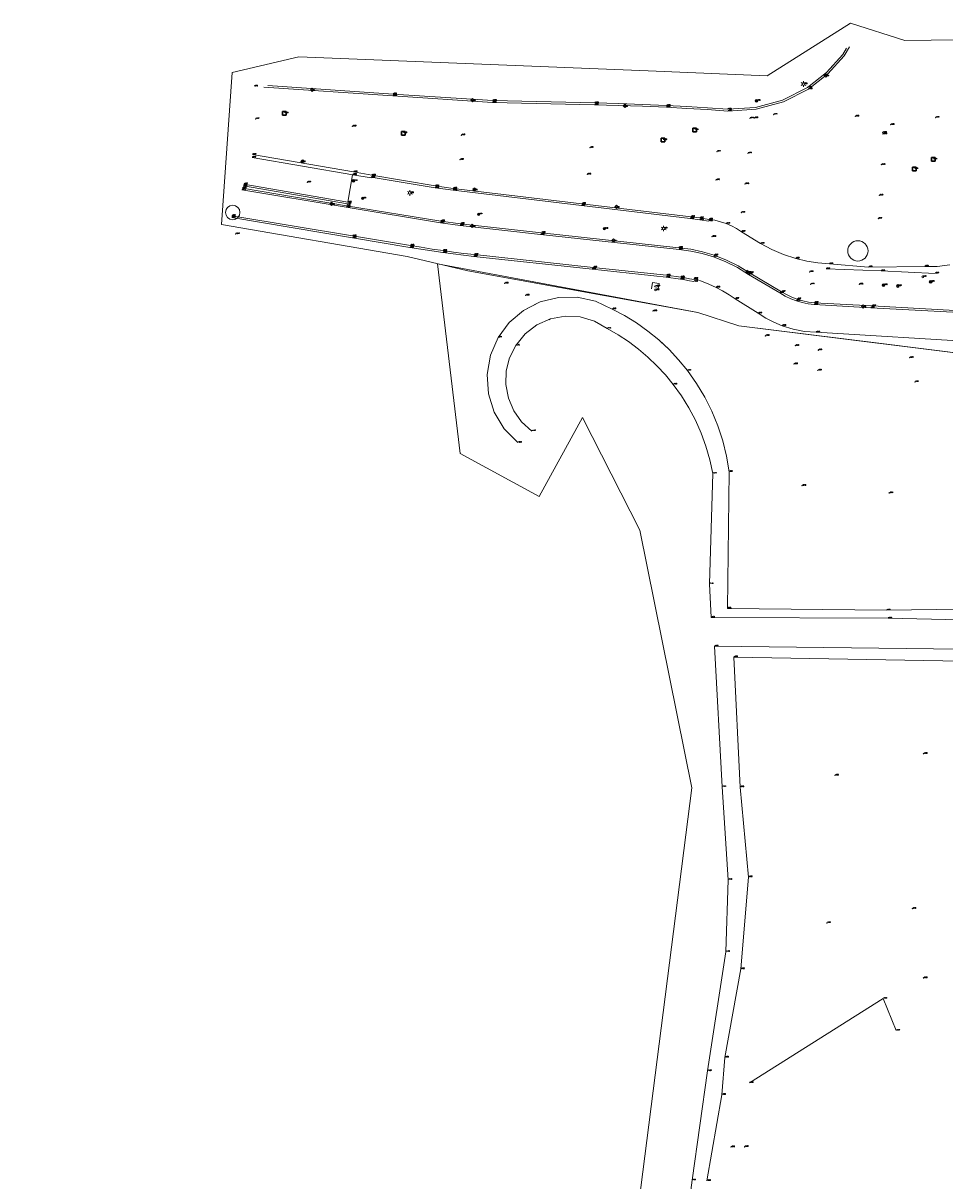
# Model space of a CAD drawing. Header units: metres. Extents: x 102665 to 103901, y 415762 to 419767.
# Tile 72 of 93: x 102954 to 103054, y 419566 to 419692. Entities that reach past the tile are written whole.
import ezdxf
from ezdxf.enums import TextEntityAlignment as Align

# ---------------------------------------------------------------- set-up
doc = ezdxf.new("R2010")
doc.units = ezdxf.units.M
doc.header["$MEASUREMENT"] = 0
for name, color, linetype, lineweight in [('B-GV-GR-BOOM-S', 90, 'Continuous', 13), ('B-OI-RI-GWA_KOLK-S', 30, 'Continuous', 30), ('B-OI-RI-GWA_RIOOLPUT-S', 30, 'Continuous', 30), ('B-WE-IE-TERREINAFSCHEIDING_KUNSTMATIG_HEKWERK-G', 20, 'IE-TERREINAFSCHEIDING-KUNSTMATIG', 13), ('BRANDKRANEN', 5, 'Continuous', 0), ('DTM 15-11-2017_terristrisch', 3, 'Continuous', 0), ('DTM-Bovenkant-band', 6, 'Continuous', 0), ('DTM-Brandkraan', 150, 'Continuous', 0), ('DTM-Fietspadgrens', 40, 'Continuous', 0), ('DTM-Hekwerk', 36, 'Continuous', 0), ('DTM-Hoogtecijfer', 7, 'Continuous', 0), ('DTM-Insteek', 125, 'Continuous', 0), ('DTM-Meetpunt', 40, 'Continuous', 0), ('DTM-Openbaar verlichtingsobject', 41, 'Continuous', 0), ('DTM-Paal', 30, 'Continuous', 0), ('DTM-Rijweggrens', 253, 'Continuous', 0), ('DTM-Teen-sloot', 142, 'Continuous', 0), ('DTM-Verkeersbordpaal', 25, 'Continuous', 0), ('DTM-Voetpadgrens', 30, 'Continuous', 0), ('DTM_26-03-2015_terrestrisch', 102, 'Continuous', 0), ('mp', 7, 'Continuous', 0), ('OPENBARE_VERLICHTINGSOBJEC', 2, 'Continuous', 0), ('PAAL', 30, 'Continuous', 0), ('VERKEERSBORDEN', 30, 'Continuous', 0)]:
    doc.layers.add(name, color=color, linetype=linetype, lineweight=lineweight)
doc.styles.add('null', font='NLCS.shx')
doc.styles.get("Standard").update_dxf_attribs({"font": 'txt.shx'})
doc.linetypes.add('IE-TERREINAFSCHEIDING-KUNSTMATIG', pattern='A,4,["R",null,S=0.7500000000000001,R=90,X=0,Y=0],4,-2', length=10)

# ---------------------------------------------------------------- blocks, each defined once
blk = doc.blocks.new('MP')
at = {"layer": 'mp', "color": 0, "linetype": 'ByBlock', "lineweight": -2, "elevation": -0.036, "flags": 128}
blk.add_lwpolyline([(-0.005000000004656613, -0.008660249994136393), (-0.01000000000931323, 0), (-0.005000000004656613, 0.008660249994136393), (0.005000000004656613, 0.008660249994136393), (0.01000000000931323, 0), (0.005000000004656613, -0.008660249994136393), (-0.005000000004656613, -0.008660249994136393)], close=True, dxfattribs=at)
blk = doc.blocks.new('125')
at = {"layer": 'VERKEERSBORDEN', "color": 0}
for p, q in [((0.2119999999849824, 0.2119999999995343), (-0.2119999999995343, -0.2119999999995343)), ((0.2119999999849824, -0.2119999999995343), (-0.2119999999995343, 0.2119999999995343))]:
    blk.add_line(p, q, dxfattribs=at)
blk.add_circle((0, 0), 0.3000000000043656, dxfattribs=at)
blk = doc.blocks.new('106')
at = {"layer": 'PAAL', "color": 0}
blk.add_circle((0, 0), 0.2, dxfattribs=at)
blk = doc.blocks.new('101')
at = {"color": 0, "linetype": 'ByBlock', "lineweight": -2}
for p, q in [((-0.1748659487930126, 0.1786670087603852), (0.1824680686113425, 0.5283989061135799)), ((0.174865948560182, -0.1786670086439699), (-0.1748659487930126, 0.1786670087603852)), ((0.5321999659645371, 0.1710648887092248), (0.174865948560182, -0.1786670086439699)), ((0.1824680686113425, 0.5283989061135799), (0.5321999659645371, 0.1710648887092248))]:
    blk.add_line(p, q, dxfattribs=at)
blk = doc.blocks.new('135')
at = {"layer": 'OPENBARE_VERLICHTINGSOBJEC', "color": 0}
for p, q in [((-0.5200000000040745, 0.2999999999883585), (-0.2599999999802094, 0.1500000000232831)), ((0, 0.2999999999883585), (0, 0.6000000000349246)), ((0.2599999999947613, 0.1500000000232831), (0.5200000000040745, 0.2999999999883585)), ((-0.5200000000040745, -0.2999999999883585), (-0.2599999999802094, -0.1500000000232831)), ((0, -0.6000000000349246), (0, -0.2999999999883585)), ((0.2599999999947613, -0.1500000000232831), (0.5200000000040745, -0.2999999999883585))]:
    blk.add_line(p, q, dxfattribs=at)
blk.add_circle((0, 0), 0.3, dxfattribs=at)
blk = doc.blocks.new('156')
at = {"layer": 'BRANDKRANEN', "color": 0}
blk.add_ellipse((0, 0), major_axis=(0.3000000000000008, 0), ratio=0.583333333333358, dxfattribs=at)
blk = doc.blocks.new('145')
at = {"linetype": 'ByBlock', "lineweight": -2}
h = blk.add_hatch(color=0, dxfattribs=at)
edge = h.paths.add_edge_path()
edge.add_arc((0, 0), 0.25, 0, 360)
at = {"color": 0, "linetype": 'ByBlock', "lineweight": -2}
blk.add_circle((0, 0), 0.25, dxfattribs=at)
blk = doc.blocks.new('157')
at = {"color": 0, "linetype": 'ByBlock', "lineweight": -2}
for p, q in [((-0.4000000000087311, 0.4000000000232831), (-0.4000000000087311, -0.4000000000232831)), ((0.4000000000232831, 0.3999999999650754), (-0.4000000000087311, 0.4000000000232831)), ((0.4000000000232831, -0.4000000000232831), (0.4000000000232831, 0.3999999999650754)), ((-0.4000000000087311, -0.4000000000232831), (0.4000000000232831, -0.4000000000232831))]:
    blk.add_line(p, q, dxfattribs=at)

msp = doc.modelspace()

# ---------------------------------------------------------------- linework, layer by layer
at = {"layer": 'B-GV-GR-BOOM-S'}
for centre, radius in [((102977.011, 419671.263, -0.641), 0.7894179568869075), ((103044.87, 419667.094, 0.931), 1.098177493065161)]:
    msp.add_circle(centre, radius, dxfattribs=at)
at = {"layer": 'B-WE-IE-TERREINAFSCHEIDING_KUNSTMATIG_HEKWERK-G'}
msp.add_polyline3d([(103023.159, 419662.834, -0.45), (103023.314, 419663.545, -0.513), (103022.586, 419663.679, -0.492), (103022.47, 419662.964, -0.48)], dxfattribs=at)
at = {"layer": 'DTM 15-11-2017_terristrisch'}
msp.add_polyline3d([(103092.4915013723, 419556.095610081, 7.308994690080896), (103097.6514874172, 419611.8799888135, 7.308994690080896), (103103.8986526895, 419620.6674143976, 7.308994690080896), (103110.4433020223, 419620.0716567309, 7.308994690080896), (103113.8643687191, 419629.305900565, 7.308994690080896), (103120.7835292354, 419639.1824456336, 7.308994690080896), (103125.2032924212, 419659.9488557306, 7.308994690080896), (103119.9893692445, 419656.2377211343, 5.384081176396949), (103062.3644234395, 419655.1693068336, 17.02038682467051), (103062.3644234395, 419655.1693068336, 17.02038682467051), (103047.1465207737, 419657.0620912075, 12.16469075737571), (103031.928618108, 419658.9548755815, 7.308994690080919), (103027.5107678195, 419660.3965900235, 6.195518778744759), (102999.2480517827, 419665.7075591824, 2.631238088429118), (103001.6899689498, 419645.1140908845, 7.308994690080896), (103010.2798211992, 419640.4224992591, 7.308994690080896), (103014.9714128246, 419649.0123515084, 7.308994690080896), (103021.2123604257, 419636.7734835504, 7.308994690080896), (103026.8575852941, 419608.8031265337, 7.308994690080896), (103017.7471359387, 419537.6473202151, 7.308994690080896)], dxfattribs=at)
at = {"layer": 'DTM-Bovenkant-band', "extrusion": (-0.003243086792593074, -0.02123548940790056, 0.9997692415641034), "elevation": -9246.52415465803, "flags": 128}
msp.add_lwpolyline([(38439.82128461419, 430311.4541110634), (38451.27367853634, 430311.2213548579), (38451.31646556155, 430314.2471855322)], dxfattribs=at)
at = {"layer": 'DTM-Bovenkant-band'}
for points in [[(102980.8178762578, 419685.0484347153, -0.614194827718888), (102994.417, 419684.123, -0.607), (103005.234, 419683.413, -0.625), (103016.31, 419683.157, -0.663), (103018.9084143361, 419683.0815859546, -0.6756666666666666), (103021.506137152, 419682.985250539, -0.6883333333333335), (103024.103, 419682.868, -0.7010000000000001), (103026.3162199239, 419682.7515233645, -0.7160000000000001), (103028.5285880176, 419682.6198546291, -0.731), (103030.74, 419682.473, -0.746), (103033.7715323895, 419682.661752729, -0.734), (103036.7008922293, 419683.4646643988, -0.7220000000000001), (103039.405, 419684.848, -0.7100000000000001), (103041.4686551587, 419686.4630974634, -0.7066666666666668), (103043.2155330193, 419688.4164612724, -0.7033333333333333), (103043.6428319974, 419689.1093946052, -0.7022978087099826)], [(102979.111, 419677.239, -0.493), (102990.044, 419675.366, -0.496), (102992.033, 419675.021, -0.5550000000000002), (102992.049, 419675.105, -0.5580000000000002), (102998.982, 419673.934, -0.626), (103000.928, 419673.67, -0.633), (103014.883, 419672.02, -0.669), (103026.658, 419670.607, -0.7190000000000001), (103027.7, 419670.4810000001, -0.763), (103028.685, 419670.316, -0.818)], [(103059.907, 419660.381, -0.676), (103046.418, 419661.126, -0.667), (103040.153, 419661.461, -0.667), (103039.5190678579, 419661.5454613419, -0.6666666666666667), (103038.8935012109, 419661.6783900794, -0.6663333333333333), (103038.28, 419661.859, -0.666), (103037.6967290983, 419662.0800638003, -0.6663333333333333), (103037.1316693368, 419662.3442258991, -0.6666666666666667), (103036.588, 419662.65, -0.667), (103033.108, 419664.713, -0.688), (103031.8873618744, 419665.4646221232, -0.6869999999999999), (103030.6050090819, 419666.1052972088, -0.6860000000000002), (103029.271, 419666.63, -0.6850000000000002), (103028.0144160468, 419667.0048796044, -0.6830000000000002), (103026.7316093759, 419667.2768078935, -0.6810000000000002), (103025.431, 419667.444, -0.6790000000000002), (103010.541, 419669.073, -0.69), (103010.541, 419669.073, -0.69), (103001.747, 419670.048, -0.6870000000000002), (102999.599, 419670.331, -0.695), (102989.375, 419672.004, -0.6850000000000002), (102978.07, 419673.92, -0.689)], [(102976.905, 419670.716, -0.544), (102990.017, 419668.525, -0.541), (102996.248, 419667.473, -0.5590000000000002), (102997.4409189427, 419667.2817977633, -0.5590000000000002), (102998.6352759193, 419667.0997941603, -0.5590000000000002), (102999.831, 419666.9270000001, -0.5590000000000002), (103000.9432902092, 419666.7746950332, -0.5633333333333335), (103002.0566425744, 419666.6303592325, -0.5676666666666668), (103003.171, 419666.494, -0.572), (103016.019, 419665.121, -0.566), (103024.064, 419664.232, -0.563), (103024.57808366, 419664.1797132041, -0.563), (103025.0908394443, 419664.1157020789, -0.563), (103025.602, 419664.04, -0.563), (103026.0910293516, 419663.9563522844, -0.5673333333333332), (103026.5781073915, 419663.8620038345, -0.5716666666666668), (103027.063, 419663.757, -0.5760000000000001)]]:
    msp.add_polyline3d(points, dxfattribs=at)
at = {"layer": 'DTM-Fietspadgrens', "extrusion": (-0.0003438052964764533, 5.86947564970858e-05, 0.9999999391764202), "elevation": -11.4457725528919, "flags": 128}
msp.add_lwpolyline([(102978.1746821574, 419674.1413947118), (102989.4796828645, 419672.2113947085)], dxfattribs=at)
at = {"layer": 'DTM-Fietspadgrens'}
for points in [[(103059.99, 419660.182, -0.755), (103046.268, 419660.929, -0.742), (103040.124, 419661.265, -0.7220000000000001), (103039.4707946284, 419661.3440407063, -0.7230000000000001), (103038.826331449, 419661.4766751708, -0.7240000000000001), (103038.195, 419661.662, -0.7250000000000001), (103037.577027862, 419661.9005205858, -0.729), (103036.9809896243, 419662.1895189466, -0.733), (103036.411, 419662.527, -0.737), (103033.006, 419664.546, -0.768), (103031.7968352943, 419665.2896778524, -0.7636666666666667), (103030.5268795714, 419665.9239873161, -0.7593333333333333), (103029.206, 419666.444, -0.755), (103027.9806575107, 419666.81131249, -0.749), (103026.730027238, 419667.0802113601, -0.743), (103025.462, 419667.249, -0.737), (103010.433, 419668.884, -0.745), (103001.688, 419669.857, -0.766), (102999.552, 419670.151, -0.758), (102989.331, 419671.824, -0.761), (102978.013, 419673.724, -0.746)], [(102976.925, 419670.906, -0.639), (102990.026, 419668.724, -0.648), (102996.29, 419667.682, -0.656), (102997.4713279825, 419667.483076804, -0.6576666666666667), (102998.6547059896, 419667.2967364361, -0.6593333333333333), (102999.84, 419667.123, -0.661), (103000.9712037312, 419666.9691818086, -0.6633333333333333), (103002.1039092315, 419666.8268435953, -0.6656666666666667), (103003.238, 419666.696, -0.668), (103016.143, 419665.295, -0.668), (103024.098, 419664.442, -0.657), (103024.6122257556, 419664.3853874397, -0.658), (103025.1252871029, 419664.3190461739, -0.659), (103025.637, 419664.243, -0.66), (103026.1205838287, 419664.1619911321, -0.6623333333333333), (103026.6026356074, 419664.0723148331, -0.6646666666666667), (103027.083, 419663.974, -0.667), (103027.088, 419664.081, -0.666), (103027.8993411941, 419663.8076757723, -0.669), (103028.6947780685, 419663.491035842, -0.672), (103029.472, 419663.132, -0.675), (103030.1863226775, 419662.7554586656, -0.674), (103030.8805873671, 419662.3431034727, -0.673), (103031.553, 419661.896, -0.672), (103034.053, 419660.323, -0.667), (103034.8748674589, 419659.7967894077, -0.666), (103035.7390088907, 419659.3433323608, -0.665), (103036.639, 419658.966, -0.664), (103037.8414894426, 419658.5963003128, -0.6623333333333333), (103039.0775799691, 419658.3623367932, -0.6606666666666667), (103040.332, 419658.267, -0.659), (103058.099, 419657.178, -0.669)]]:
    msp.add_polyline3d(points, dxfattribs=at)
at = {"layer": 'DTM-Hekwerk', "extrusion": (-0.03006878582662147, -0.6463622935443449, 0.7624379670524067), "elevation": -274354.7495382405, "flags": 128}
msp.add_lwpolyline([(83440.20278621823, 323273.243792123), (83434.34323710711, 323273.2499739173), (83428.35889327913, 323273.1618833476)], dxfattribs=at)
at = {"layer": 'DTM-Hoogtecijfer'}
for p in [(103035.719, 419681.894, -0.742), (103044.577, 419681.691, -0.6780000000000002), (102979.49, 419681.423, -0.568), (102989.999, 419680.613, -0.5880000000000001), (103033.159, 419681.494, -0.778), (103033.623, 419681.51, -0.758), (103048.422, 419680.7910000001, -0.645), (103053.316, 419681.5680000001, -0.636), (103001.82, 419679.6550000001, -0.602), (103047.571, 419679.94, -0.6840000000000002), (103047.606, 419679.776, -0.689), (103015.774, 419678.297, -0.608), (103001.67, 419676.994, -0.614), (103029.59, 419677.8780000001, -0.7140000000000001), (103032.936, 419677.699, -0.748), (103015.489, 419675.407, -0.646), (103047.415, 419676.438, -0.7010000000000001), (102985.107, 419674.539, -0.471), (103029.461, 419674.786, -0.7190000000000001), (103032.627, 419674.358, -0.752), (103047.196, 419673.121, -0.752), (103032.212, 419671.258, -0.798), (103047.071, 419670.598, -0.769), (102977.347, 419668.93, -0.469), (103029.04, 419668.627, -0.659), (103039.633, 419664.814, -0.901), (103039.73, 419663.474, -0.7230000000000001), (103045.024, 419663.469, -0.7200000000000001), (103008.802, 419662.261, -0.5580000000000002), (103022.635, 419660.553, -0.526), (103038.076, 419656.798, -0.419), (103050.484, 419655.497, -0.481), (103037.928, 419654.807, -0.627), (103051.053, 419652.874, -0.643)]:
    msp.add_point(p, dxfattribs=at)
at = {"layer": 'DTM-Insteek', "extrusion": (0.0007366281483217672, 0.004258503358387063, 0.9999906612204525), "elevation": 1861.771536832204, "flags": 128}
msp.add_lwpolyline([(103028.4586699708, 419562.0230042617), (103030.0756997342, 419571.3710890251)], dxfattribs=at)
at = {"layer": 'DTM-Insteek'}
for points in [[(103007.974, 419646.281, -0.611), (103006.4900957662, 419647.776419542, -0.6276666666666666), (103005.4000473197, 419649.5792078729, -0.6443333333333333), (103004.7651566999, 419651.5879799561, -0.661), (103004.6211288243, 419653.689766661, -0.6776666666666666), (103004.9760635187, 419655.7663679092, -0.6943333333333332), (103005.81, 419657.701, -0.7110000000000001), (103007.0238851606, 419659.3299300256, -0.6928571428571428), (103008.5760891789, 419660.6404997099, -0.6747142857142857), (103010.3854413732, 419661.5641743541, -0.6565714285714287), (103012.3573238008, 419662.0526514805, -0.6384285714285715), (103014.388619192, 419662.0803867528, -0.6202857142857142), (103016.3731033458, 419661.6459297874, -0.6021428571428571), (103018.207, 419660.772, -0.5840000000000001), (103019.5520979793, 419660.0646516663, -0.5877142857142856), (103020.8470071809, 419659.2691390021, -0.5914285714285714), (103022.085957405, 419658.3890068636, -0.5951428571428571), (103023.2634278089, 419657.4281771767, -0.5988571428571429), (103024.3741715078, 419656.3909314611, -0.6025714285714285), (103025.4132389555, 419655.2818917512, -0.6062857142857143), (103026.376, 419654.1060000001, -0.61), (103027.3660138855, 419652.7044662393, -0.6148571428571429), (103028.2476545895, 419651.2323473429, -0.6197142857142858), (103029.0159135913, 419649.698006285, -0.6245714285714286), (103029.6664264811, 419648.1101595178, -0.6294285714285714), (103030.1954977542, 419646.4778274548, -0.6342857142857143), (103030.6001218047, 419644.8102832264, -0.6391428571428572), (103030.878, 419643.1170000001, -0.644), (103030.7, 419628.282, -0.6830000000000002), (103047.978, 419628.089, -0.6850000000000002), (103056.145, 419628.203, -0.616)], [(103008.9561361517, 419660.8345137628, -0.6709034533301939), (103010.3854413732, 419661.5641743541, -0.6565714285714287), (103012.3573238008, 419662.0526514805, -0.6384285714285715), (103014.388619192, 419662.0803867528, -0.6202857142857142), (103016.3731033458, 419661.6459297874, -0.6021428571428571), (103018.207, 419660.772, -0.5840000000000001), (103019.5520979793, 419660.0646516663, -0.5877142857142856), (103020.8470071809, 419659.2691390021, -0.5914285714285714), (103022.085957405, 419658.3890068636, -0.5951428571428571), (103023.2634278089, 419657.4281771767, -0.5988571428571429), (103024.1029259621, 419656.6442286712, -0.6016643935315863)], [(103056.134, 419622.574, -0.666), (103031.401, 419622.999, -0.692), (103032.093, 419608.898, -0.649), (103032.994, 419599.1170000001, -0.618), (103032.153, 419589.144, -0.621), (103030.425, 419579.534, -0.782), (103030.103, 419575.495, -0.887)]]:
    msp.add_polyline3d(points, dxfattribs=at)
at = {"layer": 'DTM-Rijweggrens'}
for points in [[(102980.3889168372, 419684.8743341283, -0.7162190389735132), (102994.403, 419683.94, -0.693), (103005.199, 419683.21, -0.75), (103016.289, 419682.957, -0.78), (103018.8871179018, 419682.8872712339, -0.7923333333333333), (103021.4845187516, 419682.7946021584, -0.8046666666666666), (103024.081, 419682.679, -0.817), (103026.3079965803, 419682.5615349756, -0.8183333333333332), (103028.5340391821, 419682.4271990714, -0.8196666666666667), (103030.759, 419682.276, -0.8210000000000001), (103033.8187403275, 419682.461867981, -0.813), (103036.7759836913, 419683.2688806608, -0.8050000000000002), (103039.506, 419684.663, -0.797), (103041.5943573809, 419686.2970506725, -0.7896666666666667), (103043.360606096, 419688.2748584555, -0.7823333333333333), (103043.9632497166, 419689.2554571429, -0.779150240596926)], [(102979.157, 419677.553, -0.669), (102990.133, 419675.667, -0.692), (102992.103, 419675.308, -0.689), (102998.993, 419674.14, -0.735), (103000.939, 419673.866, -0.746), (103014.906, 419672.214, -0.775), (103026.754, 419670.8, -0.792), (103027.728, 419670.6770000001, -0.8110000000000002), (103028.702, 419670.506, -0.8260000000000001), (103029.3419899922, 419670.4130035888, -0.8276666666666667), (103029.9712900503, 419670.2639500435, -0.8293333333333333), (103030.585, 419670.06, -0.8310000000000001), (103031.15666033, 419669.8132580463, -0.8440000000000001), (103031.7053137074, 419669.5188831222, -0.8570000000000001), (103032.227, 419669.179, -0.87), (103034.31, 419667.893, -0.879), (103035.5326898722, 419667.2503970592, -0.864), (103036.8046336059, 419666.7118172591, -0.8490000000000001), (103038.117, 419666.281, -0.8340000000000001), (103039.3181973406, 419665.9893061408, -0.8273333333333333), (103040.5377911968, 419665.7879328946, -0.8206666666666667), (103041.769, 419665.678, -0.814), (103046.03, 419665.332, -0.814), (103052.122, 419665.404, -0.8450000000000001), (103053.4898229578, 419665.4143453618, -0.8556666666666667), (103054.8464204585, 419665.5895306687, -0.8663333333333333)]]:
    msp.add_polyline3d(points, dxfattribs=at)
at = {"layer": 'DTM-Teen-sloot', "extrusion": (-0.001005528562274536, -0.007020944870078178, 0.999974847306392), "elevation": -3050.936664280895, "flags": 128}
msp.add_lwpolyline([(103026.8093149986, 419555.133374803), (103028.5083996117, 419566.9966671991)], dxfattribs=at)
at = {"layer": 'DTM-Teen-sloot'}
for points in [[(103009.468, 419647.539, -1.465), (103008.3716155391, 419648.5390941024, -1.463714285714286), (103007.5140847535, 419649.7502456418, -1.462428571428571), (103006.9349681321, 419651.1165805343, -1.461142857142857), (103006.6609820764, 419652.5750656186, -1.459857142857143), (103006.7047663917, 419654.058416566, -1.458571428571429), (103007.0643011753, 419655.4982019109, -1.457285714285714), (103007.723, 419656.828, -1.456), (103008.7451075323, 419658.0798071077, -1.456857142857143), (103010.0300491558, 419659.0599345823, -1.457714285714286), (103011.5075236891, 419659.7147581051, -1.458571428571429), (103013.0966961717, 419660.008451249, -1.459428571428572), (103014.7106204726, 419659.9249455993, -1.460285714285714), (103016.2609962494, 419659.4688098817, -1.461142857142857), (103017.663, 419658.665, -1.462), (103018.8356342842, 419657.9916599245, -1.464), (103019.9653343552, 419657.248534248, -1.466), (103021.0479524, 419656.4383514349, -1.468), (103022.079513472, 419655.564086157, -1.47), (103023.0562300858, 419654.6289483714, -1.472), (103023.9745161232, 419653.6363715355, -1.474), (103024.831, 419652.5900000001, -1.476), (103025.7181829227, 419651.3511975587, -1.474571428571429), (103026.5187612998, 419650.0547411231, -1.473142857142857), (103027.2290026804, 419648.7066750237, -1.471714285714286), (103027.845595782, 419647.3132842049, -1.470285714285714), (103028.3656659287, 419645.8810649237, -1.468857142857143), (103028.7867884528, 419644.4166944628, -1.467428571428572), (103029.107, 419642.9270000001, -1.466), (103028.75, 419630.944, -1.458), (103028.946, 419627.304, -1.509), (103048.139, 419627.2150000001, -1.527), (103055.986, 419627.057, -1.593)], [(103011.3147221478, 419659.6293075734, -1.458459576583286), (103011.5075236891, 419659.7147581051, -1.458571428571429), (103013.0966961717, 419660.008451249, -1.459428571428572), (103014.7106204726, 419659.9249455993, -1.460285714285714), (103016.2609962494, 419659.4688098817, -1.461142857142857), (103017.663, 419658.665, -1.462), (103018.8356342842, 419657.9916599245, -1.464), (103019.9653343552, 419657.248534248, -1.466), (103020.0615834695, 419657.1765057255, -1.46617780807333)], [(103056.028, 419623.854, -1.52), (103029.31, 419624.175, -1.56), (103030.144, 419608.91, -1.54), (103030.797, 419598.824, -1.494), (103030.528, 419591.024, -1.454), (103028.562, 419578.076, -1.504)], [(102954.264, 419426.035, -1.498), (102974.902, 419429.626, -1.588), (102994.909, 419432.643, -1.801), (103009.825, 419435.36, -1.414), (103009.212, 419438.047, -1.795), (103007.924, 419439.007, -1.751), (103005.617, 419439.094, -1.611), (103005.451, 419442.364, -1.482), (103006.649, 419453.301, -1.491), (103010.89, 419454.862, -1.553), (103012.237, 419461.4650000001, -1.521), (103016.407, 419483.391, -1.484), (103020.152, 419503.466, -1.543), (103023.758, 419527.384, -1.484), (103025.912, 419542.7, -1.55), (103023.748, 419544.053, -1.623), (103024.51, 419548.36, -1.54), (103026.863, 419566.213, -1.588999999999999)]]:
    msp.add_polyline3d(points, dxfattribs=at)
at = {"layer": 'DTM-Voetpadgrens', "extrusion": (-0.01745482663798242, 0.008494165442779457, 0.9998115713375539), "elevation": 1764.925922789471, "flags": 128}
msp.add_lwpolyline([(-422360.5392576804, -90933.780759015), (-422375.1264892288, -90924.71415503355), (-422372.6197846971, -90921.93235608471)], dxfattribs=at)
at = {"layer": 'DTM_26-03-2015_terrestrisch'}
msp.add_polyline3d([(103002.5346664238, 419664.9174835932, 2.631238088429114), (103027.5107678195, 419660.3965900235, 6.195518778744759), (103031.928618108, 419658.9548755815, 7.308994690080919), (103062.3644234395, 419655.1693068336, 17.02038682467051), (103119.9893692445, 419656.2377211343, 5.384081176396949), (103125.2032924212, 419659.9488557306, 2.631238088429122), (103128.048871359, 419664.9245505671, 2.631238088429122), (103129.1686481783, 419679.9012142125, 2.631238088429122), (103077.5794480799, 419683.7584411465, 2.631238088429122), (103071.9454642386, 419683.7584411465, 2.631238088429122), (103068.1722735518, 419686.3329653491, 2.631238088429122), (103064.6343181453, 419690.1704996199, 2.631238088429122), (103055.6627652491, 419690.0169362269, 2.631238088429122), (103049.9802125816, 419689.919669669, 2.631238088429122), (103044.054815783, 419691.8163675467, 2.631238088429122), (103035.0263073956, 419686.1113562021, 2.631238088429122), (103022.0963941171, 419686.6338837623, 2.631238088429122), (102984.188425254, 419688.1658320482, 2.631238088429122), (102976.9638123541, 419686.4636672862, 2.631238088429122), (102975.7884847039, 419669.9716189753, 2.631238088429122), (102995.9614371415, 419666.4976347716, 2.631238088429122)], close=True, dxfattribs=at)

# ---------------------------------------------------------------- block references
at = {"layer": 'B-GV-GR-BOOM-S', "xscale": 0.5, "yscale": 0.5, "zscale": 0.5}
for p in [(102991.102, 419672.796, -0.613), (103003.709, 419671.074, -0.641), (103017.34, 419669.502, -0.629)]:
    msp.add_blockref('145', p, dxfattribs=at)
at = {"layer": 'B-OI-RI-GWA_KOLK-S', "xscale": 0.5, "yscale": 0.5, "zscale": 0.5}
for p in [(103041.299, 419686.05, -0.8340000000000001), (102985.546, 419684.487, -0.74), (103002.946, 419683.364, -0.768), (103019.468, 419682.741, -0.8270000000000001), (102984.478, 419676.7260000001, -0.697), (103003.158, 419673.656, -0.786), (102987.647, 419672.113, -0.777), (103018.572, 419671.779, -0.8330000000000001), (103002.925, 419669.722, -0.789), (103018.239, 419668.1280000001, -0.794), (103032.808, 419664.7150000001, -0.765), (103045.34, 419660.966, -0.757)]:
    msp.add_blockref('101', p, dxfattribs=at)
at = {"layer": 'B-OI-RI-GWA_RIOOLPUT-S', "xscale": 0.5, "yscale": 0.5, "zscale": 0.5}
for p in [(102982.626, 419682.0410000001, -0.596), (103027.162, 419680.223, -0.743), (102995.525, 419679.872, -0.6), (103023.719, 419679.127, -0.69), (103053.062, 419677.025, -0.7090000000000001), (103050.991, 419675.99, -0.7050000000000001)]:
    msp.add_blockref('157', p, dxfattribs=at)
at = {"layer": 'DTM-Brandkraan', "xscale": 0.5, "yscale": 0.5, "zscale": 0.5}
msp.add_blockref('156', (103022.959, 419663.25, -0.476), dxfattribs=at)
at = {"layer": 'DTM-Meetpunt', "xscale": 2.5, "yscale": 2.5, "zscale": 2.5}
for p in [(103006.522, 419663.56, -0.522), (103006.522, 419663.56, -0.522), (103034.845, 419657.873, -0.497), (103034.845, 419657.873, -0.497), (103040.573, 419656.316, -0.452), (103040.573, 419656.316, -0.452), (103040.522, 419654.122, -0.642), (103040.522, 419654.122, -0.642), (103038.809, 419641.6, -0.7010000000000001), (103048.269, 419640.809, -0.642), (103051.996, 419612.505, -0.616), (103042.375, 419610.158, -0.634), (103050.771, 419595.681, -0.775), (103041.5, 419594.143, -0.615), (103051.984, 419588.165, -0.6800000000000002), (103031.101, 419569.808, -0.8200000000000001), (103032.576, 419569.837, -0.624)]:
    msp.add_blockref('MP', p, dxfattribs=at)
at = {"layer": 'DTM-Openbaar verlichtingsobject', "xscale": 0.5, "yscale": 0.5, "zscale": 0.5}
for p in [(103038.965, 419685.212, -0.732), (102996.248, 419673.385, -0.626), (103023.786, 419669.529, -0.611)]:
    msp.add_blockref('135', p, dxfattribs=at)
at = {"layer": 'DTM-Paal', "xscale": 0.5, "yscale": 0.5, "zscale": 0.5}
for p in [(103051.906, 419664.276, -0.8380000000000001), (103022.915, 419662.853, -0.52)]:
    msp.add_blockref('106', p, dxfattribs=at)
at = {"layer": 'DTM-Verkeersbordpaal', "xscale": 0.5, "yscale": 0.5, "zscale": 0.5}
for p in [(103033.867, 419683.385, -0.746), (102990.115, 419674.694, -0.486), (103047.656, 419663.379, -0.7150000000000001), (103049.204, 419663.283, -0.667), (103052.766, 419663.746, -0.6990000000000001)]:
    msp.add_blockref('125', p, dxfattribs=at)

# ---------------------------------------------------------------- texts
at = {"layer": 'B-GV-GR-BOOM-S'}
for s, p in [('-0.61', (102991.102, 419672.796)), ('-0.64', (103003.709, 419671.074)), ('-0.63', (103017.34, 419669.502))]:
    msp.add_text(s, height=0.1, dxfattribs=at).set_placement(p, align=Align.BOTTOM_LEFT)
at = {"layer": 'B-OI-RI-GWA_KOLK-S'}
for s, p in [('-0.83', (103041.299, 419686.05)), ('-0.74', (102985.546, 419684.487)), ('-0.77', (103002.946, 419683.364)), ('-0.83', (103019.468, 419682.741)), ('-0.70', (102984.478, 419676.726)), ('-0.79', (103003.158, 419673.656)), ('-0.78', (102987.647, 419672.113)), ('-0.83', (103018.572, 419671.779)), ('-0.79', (103002.925, 419669.722)), ('-0.79', (103018.239, 419668.128)), ('-0.77', (103032.808, 419664.715)), ('-0.76', (103045.34, 419660.966))]:
    msp.add_text(s, height=0.1, dxfattribs=at).set_placement(p, align=Align.BOTTOM_LEFT)
at = {"layer": 'B-OI-RI-GWA_RIOOLPUT-S'}
for s, p in [('-0.60', (102982.626, 419682.041)), ('-0.60', (102995.525, 419679.872)), ('-0.69', (103023.719, 419679.127)), ('-0.74', (103027.162, 419680.223)), ('-0.71', (103053.062, 419677.025)), ('-0.71', (103050.991, 419675.99))]:
    msp.add_text(s, height=0.1, dxfattribs=at).set_placement(p, align=Align.BOTTOM_LEFT)
at = {"layer": 'DTM-Bovenkant-band'}
for s, p in [('-0.61', (102994.417, 419684.123)), ('-0.71', (103039.405, 419684.848)), ('-0.63', (103005.234, 419683.413)), ('-0.66', (103016.31, 419683.157)), ('-0.70', (103024.103, 419682.868)), ('-0.75', (103030.74, 419682.473)), ('-0.49', (102979.111, 419677.239)), ('-0.51', (102990.018, 419675.362)), ('-0.50', (102990.044, 419675.366)), ('-0.57', (102978.233, 419674.337)), ('-0.56', (102992.033, 419675.021)), ('-0.56', (102992.049, 419675.105)), ('-0.69', (102978.07, 419673.92)), ('-0.63', (102998.982, 419673.934)), ('-0.63', (103000.928, 419673.67)), ('-0.69', (102989.375, 419672.004)), ('-0.57', (102989.519, 419672.378)), ('-0.67', (103014.883, 419672.02)), ('-0.54', (102976.905, 419670.716)), ('-0.70', (102999.599, 419670.331)), ('-0.72', (103026.658, 419670.607)), ('-0.76', (103027.7, 419670.481)), ('-0.82', (103028.685, 419670.316)), ('-0.69', (103001.747, 419670.048)), ('-0.69', (103010.541, 419669.073)), ('-0.54', (102990.017, 419668.525)), ('-0.56', (102996.248, 419667.473)), ('-0.56', (102999.831, 419666.927)), ('-0.57', (103003.171, 419666.494)), ('-0.68', (103025.431, 419667.444)), ('-0.69', (103029.271, 419666.63)), ('-0.57', (103016.019, 419665.121)), ('-0.56', (103024.064, 419664.232)), ('-0.56', (103025.602, 419664.04)), ('-0.69', (103033.108, 419664.713)), ('-0.58', (103027.063, 419663.757)), ('-0.67', (103036.588, 419662.65)), ('-0.67', (103038.28, 419661.859)), ('-0.67', (103040.153, 419661.461)), ('-0.67', (103046.418, 419661.126))]:
    msp.add_text(s, height=0.1, dxfattribs=at).set_placement(p, align=Align.BOTTOM_LEFT)
at = {"layer": 'DTM-Brandkraan'}
msp.add_text('-0.48', height=0.1, dxfattribs=at).set_placement((103022.959, 419663.25), align=Align.BOTTOM_LEFT)
at = {"layer": 'DTM-Fietspadgrens'}
for s, p in [('-0.67', (102978.181, 419674.14)), ('-0.75', (102978.013, 419673.724)), ('-0.76', (102989.331, 419671.824)), ('-0.67', (102989.486, 419672.21)), ('-0.64', (102976.925, 419670.906)), ('-0.76', (102999.552, 419670.151)), ('-0.77', (103001.688, 419669.857)), ('-0.65', (102990.026, 419668.724)), ('-0.75', (103010.433, 419668.884)), ('-0.66', (102996.29, 419667.682)), ('-0.66', (102999.84, 419667.123)), ('-0.67', (103003.238, 419666.696)), ('-0.74', (103025.462, 419667.249)), ('-0.76', (103029.206, 419666.444)), ('-0.67', (103016.143, 419665.295)), ('-0.66', (103024.098, 419664.442)), ('-0.66', (103025.637, 419664.243)), ('-0.67', (103027.083, 419663.974)), ('-0.67', (103027.088, 419664.081)), ('-0.77', (103033.006, 419664.546)), ('-0.68', (103029.472, 419663.132)), ('-0.67', (103031.553, 419661.896)), ('-0.74', (103036.411, 419662.527)), ('-0.73', (103038.195, 419661.662)), ('-0.67', (103034.053, 419660.323)), ('-0.72', (103040.124, 419661.265)), ('-0.74', (103046.268, 419660.929)), ('-0.66', (103036.639, 419658.966)), ('-0.66', (103040.332, 419658.267))]:
    msp.add_text(s, height=0.1, dxfattribs=at).set_placement(p, align=Align.BOTTOM_LEFT)
at = {"layer": 'DTM-Hekwerk'}
for s, p in [('-0.92', (103041.414, 419665.133)), ('-0.86', (103047.395, 419664.922)), ('-0.87', (103053.248, 419664.645))]:
    msp.add_text(s, height=0.1, dxfattribs=at).set_placement(p, align=Align.BOTTOM_LEFT)
at = {"layer": 'DTM-Hoogtecijfer'}
for s, p in [('-0.74', (103035.719, 419681.894)), ('-0.68', (103044.577, 419681.691)), ('-0.64', (103053.316, 419681.568)), ('-0.57', (102979.49, 419681.423)), ('-0.59', (102989.999, 419680.613)), ('-0.78', (103033.159, 419681.494)), ('-0.76', (103033.623, 419681.51)), ('-0.65', (103048.422, 419680.791)), ('-0.60', (103001.82, 419679.655)), ('-0.68', (103047.571, 419679.94)), ('-0.69', (103047.606, 419679.776)), ('-0.61', (103015.774, 419678.297)), ('-0.71', (103029.59, 419677.878)), ('-0.61', (103001.67, 419676.994)), ('-0.75', (103032.936, 419677.699)), ('-0.65', (103015.489, 419675.407)), ('-0.70', (103047.415, 419676.438)), ('-0.47', (102985.107, 419674.539)), ('-0.72', (103029.461, 419674.786)), ('-0.75', (103032.627, 419674.358)), ('-0.75', (103047.196, 419673.121)), ('-0.80', (103032.212, 419671.258)), ('-0.77', (103047.071, 419670.598)), ('-0.47', (102977.347, 419668.93)), ('-0.66', (103029.04, 419668.627)), ('-0.90', (103039.633, 419664.814)), ('-0.52', (103006.522, 419663.56)), ('-0.52', (103006.522, 419663.56)), ('-0.72', (103039.73, 419663.474)), ('-0.72', (103045.024, 419663.469)), ('-0.56', (103008.802, 419662.261)), ('-0.53', (103022.635, 419660.553)), ('-0.50', (103034.845, 419657.873)), ('-0.50', (103034.845, 419657.873)), ('-0.42', (103038.076, 419656.798)), ('-0.45', (103040.573, 419656.316)), ('-0.45', (103040.573, 419656.316)), ('-0.48', (103050.484, 419655.497)), ('-0.63', (103037.928, 419654.807)), ('-0.64', (103040.522, 419654.122)), ('-0.64', (103040.522, 419654.122)), ('-0.64', (103051.053, 419652.874)), ('-0.70', (103038.809, 419641.6)), ('-0.64', (103048.269, 419640.809)), ('-0.62', (103051.996, 419612.505)), ('-0.63', (103042.375, 419610.158)), ('-0.78', (103050.771, 419595.681)), ('-0.62', (103041.5, 419594.143)), ('-0.68', (103051.984, 419588.165)), ('-0.82', (103031.101, 419569.808)), ('-0.62', (103032.576, 419569.837))]:
    msp.add_text(s, height=0.1, dxfattribs=at).set_placement(p, align=Align.BOTTOM_LEFT)
at = {"layer": 'DTM-Insteek'}
for s, p in [('-0.58', (103018.207, 419660.772)), ('-0.58', (103018.207, 419660.772)), ('-0.71', (103005.81, 419657.701)), ('-0.61', (103026.376, 419654.106)), ('-0.61', (103007.974, 419646.281)), ('-0.64', (103030.878, 419643.117)), ('-0.68', (103030.7, 419628.282)), ('-0.69', (103047.978, 419628.089)), ('-0.69', (103031.401, 419622.999)), ('-0.65', (103032.093, 419608.898)), ('-0.62', (103032.994, 419599.117)), ('-0.62', (103032.153, 419589.144)), ('-0.78', (103030.425, 419579.534)), ('-0.89', (103030.103, 419575.495)), ('-0.85', (103028.486, 419566.147))]:
    msp.add_text(s, height=0.1, dxfattribs=at).set_placement(p, align=Align.BOTTOM_LEFT)
at = {"layer": 'DTM-Openbaar verlichtingsobject'}
for s, p in [('-0.73', (103038.965, 419685.212)), ('-0.63', (102996.248, 419673.385)), ('-0.61', (103023.786, 419669.529))]:
    msp.add_text(s, height=0.1, dxfattribs=at).set_placement(p, align=Align.BOTTOM_LEFT)
at = {"layer": 'DTM-Paal'}
for s, p in [('-0.84', (103051.906, 419664.276)), ('-0.52', (103022.915, 419662.853))]:
    msp.add_text(s, height=0.1, dxfattribs=at).set_placement(p, align=Align.BOTTOM_LEFT)
at = {"layer": 'DTM-Rijweggrens'}
for s, p in [('-0.72', (102979.314, 419684.946)), ('-0.80', (103039.506, 419684.663)), ('-0.69', (102994.403, 419683.94)), ('-0.75', (103005.199, 419683.21)), ('-0.78', (103016.289, 419682.957)), ('-0.82', (103024.081, 419682.679)), ('-0.82', (103030.759, 419682.276)), ('-0.67', (102979.157, 419677.553)), ('-0.69', (102990.133, 419675.667)), ('-0.69', (102992.103, 419675.308)), ('-0.74', (102998.993, 419674.14)), ('-0.75', (103000.939, 419673.866)), ('-0.78', (103014.906, 419672.214)), ('-0.79', (103026.754, 419670.8)), ('-0.81', (103027.728, 419670.677)), ('-0.83', (103028.702, 419670.506)), ('-0.83', (103030.585, 419670.06)), ('-0.87', (103032.227, 419669.179)), ('-0.88', (103034.31, 419667.893)), ('-0.83', (103038.117, 419666.281)), ('-0.81', (103041.769, 419665.678)), ('-0.81', (103046.03, 419665.332)), ('-0.85', (103052.122, 419665.404))]:
    msp.add_text(s, height=0.1, dxfattribs=at).set_placement(p, align=Align.BOTTOM_LEFT)
at = {"layer": 'DTM-Teen-sloot'}
for s, p in [('-1.46', (103017.663, 419658.665)), ('-1.46', (103007.723, 419656.828)), ('-1.48', (103024.831, 419652.59)), ('-1.47', (103009.468, 419647.539)), ('-1.47', (103029.107, 419642.927)), ('-1.46', (103028.75, 419630.944)), ('-1.51', (103028.946, 419627.304)), ('-1.53', (103048.139, 419627.215)), ('-1.56', (103029.31, 419624.175)), ('-1.54', (103030.144, 419608.91)), ('-1.49', (103030.797, 419598.824)), ('-1.45', (103030.528, 419591.024)), ('-1.50', (103028.562, 419578.076)), ('-1.59', (103026.863, 419566.213))]:
    msp.add_text(s, height=0.1, dxfattribs=at).set_placement(p, align=Align.BOTTOM_LEFT)
at = {"layer": 'DTM-Verkeersbordpaal'}
for s, p in [('-0.75', (103033.867, 419683.385)), ('-0.49', (102990.115, 419674.694)), ('-0.72', (103047.656, 419663.379)), ('-0.67', (103049.204, 419663.283)), ('-0.70', (103052.766, 419663.746))]:
    msp.add_text(s, height=0.1, dxfattribs=at).set_placement(p, align=Align.BOTTOM_LEFT)
at = {"layer": 'DTM-Voetpadgrens'}
for s, p in [('-0.43', (103047.627, 419585.93)), ('-0.37', (103049.031, 419582.459)), ('-0.60', (103033.093, 419576.78))]:
    msp.add_text(s, height=0.1, dxfattribs=at).set_placement(p, align=Align.BOTTOM_LEFT)

doc.saveas('drawing.dxf')
